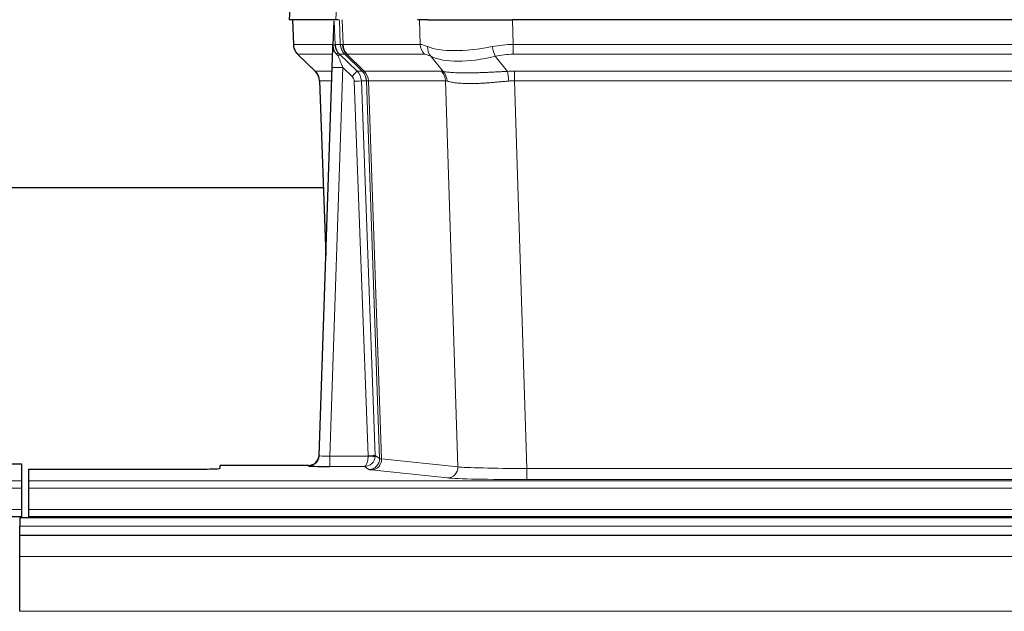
# Model space of a CAD drawing. Header units: millimetres. Extents: x 0 to 29700, y -16 to 21000.
# Tile 144 of 256: x 3586 to 3863, y 18544 to 18711. Entities that reach past the tile are written whole.
import ezdxf

# ---------------------------------------------------------------- set-up
doc = ezdxf.new("R2010")
doc.units = ezdxf.units.MM
doc.layers.add('1', color=7, linetype='Continuous', true_color=0xffffff)

msp = doc.modelspace()

# ---------------------------------------------------------------- linework, layer by layer
at = {"layer": '1', "color": 2, "linetype": 'Continuous', "lineweight": 25}
for p, q in [((3661.855, 18718.357), (3661.475, 18711.198)), ((3674.609, 18711.198), (3661.491, 18711.198)), ((3662.415, 18711.198), (3662.664, 18704.188)), ((3674.029, 18710.767), (3673.802, 18704.037)), ((3675.393, 18711.198), (3674.609, 18711.198)), ((3700.543, 18711.198), (3697.648, 18711.198)), ((3700.543, 18711.198), (3724.402, 18711.198)), ((3939.625, 18711.198), (3724.402, 18711.198)), ((3673.802, 18704.037), (3673.8, 18703.987)), ((3664.077, 18701.183), (3668.865, 18696.625)), ((3669.904, 18588.343), (3673.592, 18697.72)), ((3670.025, 18693.969), (3671.804, 18644.695)), ((3671.158, 18663.819), (3502.938, 18663.819)), ((3669.896, 18588.209), (3669.904, 18588.343)), ((3578.056, 18585.997), (3586.013, 18585.997)), ((3586.013, 18585.997), (3586.013, 18581.223)), ((3666.916, 18585.577), (3642.013, 18585.577)), ((3642.013, 18584.759), (3642.013, 18585.577)), ((3588.013, 18584.497), (3588.013, 18581.223)), ((3588.013, 18584.497), (3632.013, 18584.497)), ((3586.013, 18581.223), (3586.013, 18579.154)), ((3588.013, 18581.223), (3588.013, 18579.154)), ((3586.013, 18579.154), (3586.013, 18573.128)), ((3588.013, 18579.154), (3588.013, 18573.128)), ((3098.013, 18571.198), (3586.013, 18571.198)), ((3586.013, 18573.128), (3586.013, 18571.198)), ((3586.013, 18571.198), (3586.013, 18570.803)), ((3588.013, 18573.128), (3588.013, 18571.198)), ((3588.013, 18571.198), (3588.013, 18570.803)), ((3588.013, 18571.198), (4076.013, 18571.198)), ((3585.513, 18570.803), (3585.513, 18568.439)), ((4562.513, 18570.803), (3585.513, 18570.803)), ((3585.513, 18565.803), (3585.513, 18568.439)), ((3585.513, 18559.945), (3585.513, 18565.803)), ((4562.513, 18565.803), (3585.513, 18565.803)), ((3585.513, 18544.463), (3585.513, 18559.945))]:
    msp.add_line(p, q, dxfattribs=at)
at = {"layer": '1', "color": 4, "linetype": 'Continuous', "lineweight": 13}
for p, q in [((3661.872, 18718.355), (3661.491, 18711.198)), ((3674.609, 18711.198), (3674.982, 18718.355)), ((3662.432, 18711.198), (3662.68, 18704.204)), ((3675.878, 18704.204), (3675.635, 18711.198)), ((3676.42, 18711.198), (3676.663, 18704.204)), ((3698.41, 18704.204), (3698.22, 18711.198)), ((3724.402, 18711.198), (3724.592, 18704.204)), ((3662.68, 18704.204), (3673.807, 18704.204)), ((3674.417, 18704.204), (3675.878, 18704.204)), ((3676.663, 18704.204), (3698.41, 18704.204)), ((3724.592, 18701.466), (3724.592, 18704.204)), ((3724.592, 18704.204), (3939.434, 18704.204)), ((3673.718, 18701.466), (3663.898, 18701.466)), ((3677.096, 18701.466), (3675.661, 18701.466)), ((3675.661, 18701.466), (3680.589, 18696.716)), ((3682.026, 18696.71), (3677.134, 18701.454)), ((3677.68, 18701.454), (3682.625, 18696.658)), ((3699.593, 18701.466), (3677.846, 18701.466)), ((3939.434, 18701.466), (3724.592, 18701.466)), ((3663.993, 18701.274), (3668.806, 18696.693)), ((3704.863, 18696.59), (3701.37, 18700.908)), ((3719.568, 18700.908), (3723.022, 18696.639)), ((3668.819, 18696.716), (3673.559, 18696.716)), ((3676.591, 18697.723), (3672.897, 18588.182)), ((3679.2, 18695.208), (3676.591, 18697.723)), ((3680.589, 18696.716), (3682, 18696.716)), ((3682.625, 18696.658), (3704.36, 18696.658)), ((3724.934, 18693.978), (3724.934, 18696.716)), ((3724.934, 18696.716), (3939.092, 18696.716)), ((3673.466, 18693.981), (3670.037, 18693.981)), ((3670.037, 18693.981), (3671.81, 18644.868)), ((3683.703, 18588.278), (3679.812, 18693.841)), ((3681.809, 18693.981), (3685.7, 18588.419)), ((3683.219, 18693.981), (3681.809, 18693.981)), ((3686.929, 18587.522), (3683.219, 18693.981)), ((3683.802, 18693.937), (3687.514, 18587.408)), ((3705.542, 18693.937), (3683.808, 18693.937)), ((3709, 18585.161), (3705.542, 18693.937)), ((3724.934, 18693.978), (3728.408, 18584.692)), ((3939.092, 18693.978), (3724.934, 18693.978)), ((3672.897, 18588.182), (3683.702, 18588.182)), ((3672.897, 18588.182), (3672.897, 18585.288)), ((3685.7, 18588.419), (3686.929, 18587.522)), ((3666.906, 18585.445), (3666.916, 18585.577)), ((3672.897, 18585.288), (3682.739, 18585.288)), ((3683.933, 18584.416), (3682.739, 18585.288)), ((3687.514, 18587.408), (3709, 18585.161)), ((3706.091, 18582.044), (3684.606, 18584.291)), ((3728.408, 18584.692), (3728.408, 18581.589)), ((3728.408, 18584.692), (3935.618, 18584.692)), ((3098.013, 18581.223), (3586.013, 18581.223)), ((3588.013, 18581.223), (4076.013, 18581.223)), ((3935.618, 18581.589), (3728.408, 18581.589)), ((3098.013, 18579.154), (3586.013, 18579.154)), ((3588.013, 18579.154), (4076.013, 18579.154)), ((3098.013, 18573.128), (3586.013, 18573.128)), ((3588.013, 18573.128), (4076.013, 18573.128)), ((4562.513, 18568.439), (3585.513, 18568.439)), ((4562.513, 18559.945), (3585.513, 18559.945)), ((4562.513, 18544.463), (3585.513, 18544.463))]:
    msp.add_line(p, q, dxfattribs=at)
for centre, major_axis, ratio, start_param, end_param in [((3666.675, 18704.344), (0, 4), 0.9993908, 1.6057029, 2.3736478), ((3672.419, 18704.134), (-1.999, -0.077), 0.1036431, 2.3309857, 3.1065184), ((3679.873, 18704.344), (0, 4), 0.9993908, 1.6057029, 2.3736478), ((3703.673, 18681.343), (-27.808, 22.856), 0.0163197, 6.2307105, 6.2626907), ((3679.911, 18704.332), (1.703, 3.619), 0.9971774, 2.0444506, 2.8128075), ((3702.522, 18714.433), (26.658, 10.191), 0.0473724, 3.1922144, 3.3375655), ((3703.673, 18681.344), (-27.661, 22.629), 0.1172119, 6.1415194, 6.1734996), ((3680.376, 18704.332), (-0.603, 3.954), 0.9772749, 1.4578558, 2.2262127), ((3680.542, 18704.344), (0, 4), 0.9702957, 1.6057029, 2.3736478), ((3702.289, 18704.344), (0, 4), 0.9702957, 1.6057029, 2.3736478), ((3725.242, 18681.344), (-27.492, 22.639), 0.1155218, 5.9182109, 6.1390417), ((3725.242, 18681.344), (-26.983, 1.545), 0.8452785, 4.7847941, 5.0056249), ((3687.713, 18678.466), (-23.826, 22.997), 0.016839, 6.265741, 6.3949638), ((3673.686, 18700.682), (-1.583, -1.222), 0.0276319, 2.3426468, 3.1139303), ((3674.273, 18700.027), (-1.388, -1.44), 0.0242285, 2.3413968, 3.1173399), ((3678.438, 18704.344), (-3.533, 1.889), 0.9978056, 1.1483147, 1.294815), ((3700.896, 18678.466), (-23.81, 22.996), 0.0168486, 6.2337622, 6.2657424), ((3702.522, 18714.433), (25.449, 12.923), 0.0600246, 3.1865743, 3.3319254), ((3700.977, 18678.466), (-23.636, 22.829), 0.1185163, 6.1610868, 6.193067), ((3722.546, 18678.466), (-23.46, 22.829), 0.1194803, 5.9401815, 6.1610123), ((3704.066, 18703.785), (1.736, 3.604), 0.8689501, 2.008197, 2.795133), ((3724.339, 18714.433), (26.677, 8.186), 0.3267204, 3.5164364, 4.4002733), ((3719.568, 18703.785), (-0.881, 3.902), 0.2224052, 1.5615969, 2.3485329), ((3725.242, 18678.466), (-16.721, 16.271), 0.9721633, 5.4982631, 5.7190939), ((3676.591, 18697.793), (-1.856, 4.567), 0.0053314, 0.7881854, 1.5839148), ((3724.339, 18714.433), (25.873, 10.634), 0.4068526, 3.4799804, 4.3638173), ((3693.687, 18672.699), (-24.879, 24.014), 0.016827, 6.2657537, 6.3097783), ((3666.042, 18693.839), (0, -4), 0.9993908, 1.606401, 2.3736478), ((3676.591, 18697.619), (2.998, -0.101), 0.0348797, 1.5719726, 3.1427689), ((3679.2, 18695.278), (-1.388, -1.44), 0.0242285, 1.5456675, 3.1173399), ((3677.812, 18693.839), (-2.83, 2.828), 0.9993905, 3.9625957, 4.7298425), ((3679.224, 18693.839), (0, -4), 0.9993908, 1.606401, 2.3736478), ((3706.837, 18672.699), (-24.847, 24.013), 0.0168511, 6.2432973, 6.2657507), ((3679.249, 18693.833), (-1.442, -3.731), 0.998056, 1.9750302, 2.7420583), ((3679.924, 18693.78), (-0.019, -4), 0.9702844, 1.6145674, 2.378208), ((3679.929, 18693.78), (0, -4), 0.9702957, 1.6100662, 2.3736478), ((3701.664, 18693.78), (0, -4), 0.9702957, 1.6100662, 2.3736478), ((3728.425, 18672.549), (-24.592, 23.931), 0.1189226, 6.0865623, 6.1615802), ((3702.167, 18693.713), (-0.926, -3.891), 0.9457602, 1.8333412, 2.5978993), ((3725.724, 18672.716), (-17.528, 16.98), 0.9676454, 5.4983407, 5.5781882), ((3723.022, 18693.762), (0.32, -3.987), 0.0824896, 1.6016287, 2.3703401), ((3677.812, 18693.769), (-1.703, 1.052), 0.998638, 3.7311375, 4.4983842), ((3679.812, 18693.91), (-1.999, -0.074), 0.0348758, 1.5695108, 3.106687), ((3704.061, 18669.821), (-20.849, 24.157), 0.0182435, 6.2485255, 6.2709786), ((3725.729, 18669.671), (-20.559, 24.143), 0.1188179, 6.1116391, 6.1866571), ((3725.724, 18669.838), (-2.819, 24.028), 0.8253154, 6.1813941, 6.2612416), ((3666.906, 18588.444), (-2.991, 0.235), 0.9996552, 1.6492063, 3.1415821), ((3672.909, 18588.444), (3.005, 0.103), 0.0869619, 3.134501, 4.7052973), ((3682.739, 18588.287), (0.028, 3), 0.3214645, 3.1707908, 4.6805006), ((3682.739, 18588.287), (0.98, 2.84), 0.9849493, 3.4786225, 4.9883323), ((3682.703, 18588.243), (-0.606, 0.798), 0.9977278, 4.003304, 4.0990695), ((3683.702, 18588.252), (1.997, -0.118), 0.0348391, 4.7144422, 6.2458161), ((3683.703, 18588.348), (1.999, 0.074), 0.0348758, 4.7111034, 6.2482796), ((3682.703, 18588.313), (-0.383, 2.976), 0.9995815, 4.5240897, 4.6198552), ((3683.933, 18587.415), (-1.769, -2.423), 0.9990158, 0.6312732, 2.2367485), ((3684.606, 18587.29), (-0.312, -2.984), 0.969741, 0.1074293, 1.71115), ((3706.932, 18587.436), (-20.016, 0.105), 0.0266879, 0.0359631, 0.2452873), ((3706.091, 18585.043), (-0.312, -2.984), 0.969741, 0.1074293, 1.71115), ((3728.415, 18585.19), (-20.013, 0.095), 0.0248544, 0.2452138, 1.5705958), ((3706.932, 18584.437), (-23.014, 0), 0.0261612, 0.0358052, 0.2451294), ((3728.415, 18582.191), (23.012, 0), 0.0261647, 3.3867297, 4.7121117)]:
    msp.add_ellipse(centre, major_axis=major_axis, ratio=ratio, start_param=start_param, end_param=end_param, dxfattribs=at)
at = {"layer": '1', "color": 2, "linetype": 'Continuous', "lineweight": 25}
for centre, major_axis, ratio, start_param, end_param in [((3673.592, 18697.894), (0.227, 6.726), 0.0008736, 4.686473, 5.8457525), ((3666.029, 18693.816), (3.886, 0.947), 0.998973, 6.0801535, 6.8477658), ((3690.91, 18669.822), (-20.882, 24.158), 0.0154016, 6.2674704, 6.311495), ((3666.916, 18588.581), (0.15, 3), 0.998739, 3.1914798, 4.7286497), ((3672.909, 18585.445), (6.003, 0), 0.0262109, 3.1395311, 4.7103274), ((3632.013, 18584.759), (-10, 0), 0.0261859, 1.5707963, 3.1415927)]:
    msp.add_ellipse(centre, major_axis=major_axis, ratio=ratio, start_param=start_param, end_param=end_param, dxfattribs=at)
msp.add_open_spline([(3674.029, 18710.767), (3674.066, 18710.771), (3674.124, 18710.778), (3674.149, 18710.786), (3674.153, 18710.79)], degree=3, dxfattribs=at)
at = {"layer": '1', "color": 4, "linetype": 'Continuous', "lineweight": 13}
for points, knots in [([(3674.153, 18710.79), (3674.159, 18710.654), (3674.164, 18710.519), (3674.176, 18710.247), (3674.182, 18710.111), (3674.199, 18709.703), (3674.21, 18709.43), (3674.232, 18708.883), (3674.243, 18708.609), (3674.265, 18708.061), (3674.276, 18707.786), (3674.298, 18707.236), (3674.309, 18706.961), (3674.331, 18706.41), (3674.342, 18706.135), (3674.374, 18705.308), (3674.395, 18704.756), (3674.417, 18704.204)], [0, 0, 0, 0, 0.0625, 0.0625, 0.125, 0.125, 0.25, 0.25, 0.375, 0.375, 0.5, 0.5, 0.625, 0.625, 0.75, 0.75, 1, 1, 1, 1]), ([(3704.863, 18696.59), (3705.009, 18696.57), (3705.173, 18696.547), (3705.537, 18696.501), (3705.738, 18696.477), (3706.012, 18696.447), (3706.068, 18696.441), (3706.183, 18696.429), (3706.241, 18696.423), (3706.419, 18696.405), (3706.541, 18696.394), (3706.921, 18696.36), (3707.19, 18696.338), (3707.761, 18696.299), (3708.062, 18696.281), (3708.696, 18696.249), (3709.03, 18696.236), (3709.554, 18696.22), (3709.733, 18696.215), (3710.008, 18696.209), (3710.101, 18696.207), (3710.241, 18696.205), (3710.288, 18696.204), (3710.383, 18696.202), (3710.81, 18696.196), (3711.251, 18696.194), (3712.058, 18696.196), (3712.887, 18696.204), (3713.759, 18696.224), (3714.654, 18696.249), (3715.112, 18696.264), (3715.698, 18696.287), (3715.816, 18696.291), (3716.054, 18696.301), (3716.173, 18696.306), (3716.533, 18696.321), (3716.773, 18696.331), (3717.498, 18696.364), (3717.986, 18696.388), (3718.97, 18696.437), (3719.466, 18696.463), (3720.467, 18696.515), (3720.972, 18696.541), (3721.99, 18696.592), (3722.504, 18696.616), (3723.022, 18696.639)], [0, 0, 0, 0, 0.0625, 0.0625, 0.125, 0.125, 0.140625, 0.140625, 0.15625, 0.15625, 0.1875, 0.1875, 0.25, 0.25, 0.3125, 0.3125, 0.375, 0.375, 0.40625, 0.40625, 0.421875, 0.421875, 0.4296875, 0.4296875, 0.4375, 0.5, 0.5, 0.5625, 0.625, 0.625, 0.6875, 0.6875, 0.703125, 0.703125, 0.71875, 0.71875, 0.75, 0.75, 0.8125, 0.8125, 0.875, 0.875, 0.9375, 0.9375, 1, 1, 1, 1]), ([(3683.802, 18693.937), (3683.651, 18693.937), (3683.528, 18693.939), (3683.341, 18693.953), (3683.276, 18693.963), (3683.239, 18693.977)], [0, 0, 0, 0, 0.5, 0.5, 1, 1, 1, 1]), ([(3723.341, 18693.911), (3722.852, 18693.867), (3722.368, 18693.822), (3721.408, 18693.733), (3720.933, 18693.689), (3719.99, 18693.603), (3719.524, 18693.562), (3718.598, 18693.485), (3718.14, 18693.448), (3717.458, 18693.398), (3717.232, 18693.382), (3716.895, 18693.359), (3716.782, 18693.352), (3716.559, 18693.338), (3716.448, 18693.331), (3715.897, 18693.298), (3715.466, 18693.276), (3714.622, 18693.239), (3713.798, 18693.211), (3713.012, 18693.201), (3712.245, 18693.199), (3711.872, 18693.203), (3711.463, 18693.213), (3711.417, 18693.214), (3711.327, 18693.216), (3711.282, 18693.217), (3711.148, 18693.221), (3710.882, 18693.23), (3710.624, 18693.241), (3710.119, 18693.267), (3709.797, 18693.288), (3709.18, 18693.338), (3708.886, 18693.366), (3708.326, 18693.43), (3708.059, 18693.465), (3707.681, 18693.521), (3707.559, 18693.54), (3707.381, 18693.57), (3707.322, 18693.58), (3707.207, 18693.601), (3707.15, 18693.611), (3706.873, 18693.663), (3706.667, 18693.706), (3706.289, 18693.792), (3706.117, 18693.835), (3705.961, 18693.877)], [0, 0, 0, 0, 0.0625, 0.0625, 0.125, 0.125, 0.1875, 0.1875, 0.25, 0.25, 0.28125, 0.28125, 0.296875, 0.296875, 0.3125, 0.3125, 0.375, 0.375, 0.4375, 0.5, 0.5, 0.5625, 0.5625, 0.5703125, 0.5703125, 0.578125, 0.578125, 0.59375, 0.625, 0.625, 0.6875, 0.6875, 0.75, 0.75, 0.8125, 0.8125, 0.84375, 0.84375, 0.859375, 0.859375, 0.875, 0.875, 0.9375, 0.9375, 1, 1, 1, 1])]:
    msp.add_open_spline(points, degree=3, knots=knots, dxfattribs=at)
at = {"layer": '1', "color": 2, "linetype": 'Continuous', "lineweight": 25}
for points, knots in [([(3662.676, 18704.152), (3662.674, 18704.12), (3662.652, 18703.792), (3662.8, 18703.229), (3663.04, 18702.586), (3663.283, 18702.159), (3663.456, 18701.905), (3663.555, 18701.769), (3663.596, 18701.718)], [0, 0, 0, 0, 0.0267984, 0.2769207, 0.4859555, 0.6569382, 0.8419831, 1, 1, 1, 1]), ([(3674.417, 18704.204), (3674.419, 18704.15), (3674.422, 18704.096), (3674.431, 18703.989), (3674.436, 18703.937), (3674.456, 18703.78), (3674.473, 18703.678), (3674.514, 18703.478), (3674.539, 18703.38), (3674.595, 18703.185), (3674.627, 18703.089), (3674.68, 18702.946), (3674.699, 18702.898), (3674.738, 18702.804), (3674.759, 18702.757), (3674.823, 18702.617), (3674.87, 18702.525), (3674.97, 18702.343), (3675.024, 18702.254), (3675.14, 18702.077), (3675.203, 18701.989), (3675.27, 18701.903)], [0, 0, 0, 0, 0.0625, 0.0625, 0.125, 0.125, 0.25, 0.25, 0.375, 0.375, 0.5, 0.5, 0.5625, 0.5625, 0.625, 0.625, 0.75, 0.75, 0.875, 0.875, 1, 1, 1, 1]), ([(3673.8, 18703.987), (3673.796, 18703.867), (3673.799, 18703.629), (3673.824, 18703.395), (3673.852, 18703.222), (3673.863, 18703.165), (3673.881, 18703.079), (3673.888, 18703.05), (3673.902, 18702.994), (3673.909, 18702.965), (3673.948, 18702.826), (3673.985, 18702.717), (3674.071, 18702.507), (3674.12, 18702.405), (3674.189, 18702.282), (3674.203, 18702.258), (3674.232, 18702.209), (3674.247, 18702.185), (3674.294, 18702.113), (3674.326, 18702.067), (3674.393, 18701.976), (3674.428, 18701.932), (3674.5, 18701.845), (3674.538, 18701.803), (3674.596, 18701.74), (3674.615, 18701.719), (3674.655, 18701.677), (3674.675, 18701.656), (3674.715, 18701.614), (3674.735, 18701.593), (3674.775, 18701.549), (3674.795, 18701.527), (3674.815, 18701.503)], [0, 0, 0, 0, 0.125, 0.25, 0.25, 0.3125, 0.3125, 0.34375, 0.34375, 0.375, 0.375, 0.5, 0.5, 0.625, 0.625, 0.65625, 0.65625, 0.6875, 0.6875, 0.75, 0.75, 0.8125, 0.8125, 0.875, 0.875, 0.90625, 0.90625, 0.9375, 0.9375, 0.96875, 0.96875, 1, 1, 1, 1]), ([(3674.815, 18701.503), (3674.885, 18701.416), (3674.958, 18701.331), (3675.07, 18701.207), (3675.109, 18701.167), (3675.186, 18701.086), (3675.225, 18701.046), (3675.265, 18701.006)], [0, 0, 0, 0, 0.5, 0.5, 0.75, 0.75, 1, 1, 1, 1])]:
    msp.add_open_spline(points, degree=3, knots=knots, dxfattribs=at)
at = {"layer": '1', "color": 4, "linetype": 'Continuous', "lineweight": 13}
msp.add_open_spline([(3682.026, 18696.71), (3682.061, 18696.699), (3682.195, 18696.678), (3682.457, 18696.664), (3682.62, 18696.658)], degree=3, dxfattribs=at)
for points, weights in [([(3682.62, 18696.658), (3682.623, 18696.658), (3682.625, 18696.658)], [0.500000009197, 0.499999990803, 0.500000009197]), ([(3683.808, 18693.937), (3683.805, 18693.937), (3683.802, 18693.937)], [0.500000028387, 0.499999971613, 0.500000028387])]:
    msp.add_rational_spline(points, weights, degree=2, dxfattribs=at)

doc.saveas('drawing.dxf')
